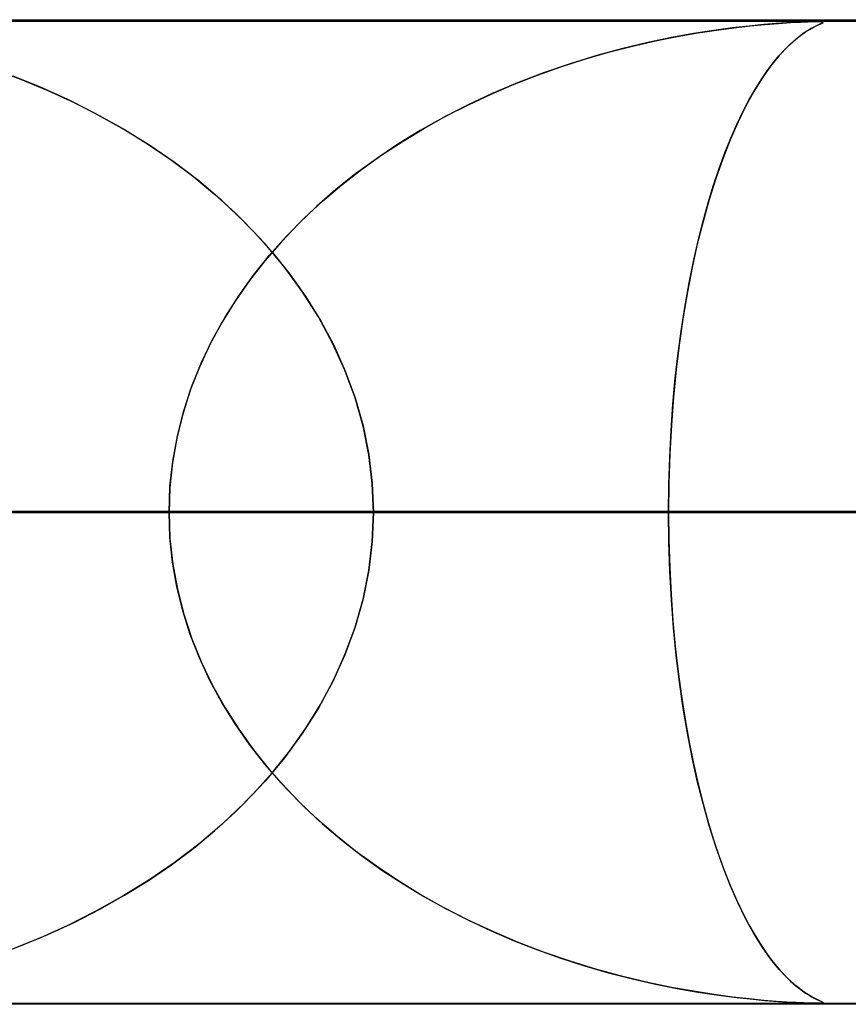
# Model space of a CAD drawing. Header units: millimetres. Extents: x -550 to 550, y -599 to 599.
# Tile 32 of 47: x 96.06 to 104.49, y 588.99 to 599. Entities that reach past the tile are written whole.
import ezdxf

# ---------------------------------------------------------------- set-up
doc = ezdxf.new("R2010")
doc.units = ezdxf.units.MM
doc.layers.add('HIDDEN', color=7, linetype='Continuous')
doc.layers.add('THICK', color=7, linetype='Continuous')

msp = doc.modelspace()

# ---------------------------------------------------------------- linework, layer by layer
at = {"layer": 'HIDDEN'}
for p, q in [((229.578, 598.99), (0, 598.99)), ((451, 598.99), (0, 598.99)), ((229.578, 598.99), (0, 598.99)), ((220.245, 598.98), (0, 598.98)), ((103.312, 598.916), (103.123, 598.891)), ((103.15, 598.895), (103.327, 598.918)), ((103.481, 598.935), (103.312, 598.916)), ((103.327, 598.918), (103.49, 598.936)), ((103.629, 598.95), (103.481, 598.935)), ((103.49, 598.936), (103.641, 598.951)), ((103.756, 598.96), (103.629, 598.95)), ((103.641, 598.951), (103.78, 598.962)), ((103.865, 598.967), (103.756, 598.96)), ((103.78, 598.962), (103.902, 598.97)), ((103.958, 598.973), (103.865, 598.967)), ((103.902, 598.97), (104.003, 598.975)), ((104.035, 598.976), (103.958, 598.973)), ((104.003, 598.975), (104.082, 598.978)), ((104.097, 598.978), (104.035, 598.976)), ((104.111, 598.909), (104.042, 598.866)), ((104.056, 598.876), (104.102, 598.904)), ((104.082, 598.978), (104.141, 598.98)), ((104.145, 598.98), (104.097, 598.978)), ((104.102, 598.904), (104.142, 598.927)), ((104.166, 598.939), (104.111, 598.909)), ((104.141, 598.98), (104.184, 598.98)), ((104.142, 598.927), (104.176, 598.944)), ((104.183, 598.98), (104.145, 598.98)), ((104.207, 598.958), (104.166, 598.939)), ((104.176, 598.944), (104.203, 598.956)), ((104.21, 598.98), (104.183, 598.98)), ((104.184, 598.98), (104.213, 598.979)), ((104.203, 598.956), (104.223, 598.965)), ((104.229, 598.969), (104.207, 598.958)), ((104.228, 598.978), (104.21, 598.98)), ((104.213, 598.979), (104.23, 598.978)), ((104.223, 598.965), (104.233, 598.972)), ((104.235, 598.976), (104.228, 598.978)), ((104.236, 598.975), (104.229, 598.969)), ((104.23, 598.978), (104.236, 598.975)), ((104.233, 598.972), (104.235, 598.976)), ((102.69, 598.818), (102.45, 598.768)), ((102.528, 598.785), (102.75, 598.829)), ((102.915, 598.858), (102.69, 598.818)), ((102.75, 598.829), (102.958, 598.865)), ((103.123, 598.891), (102.915, 598.858)), ((102.958, 598.865), (103.15, 598.895)), ((103.963, 598.807), (103.876, 598.729)), ((103.899, 598.751), (103.953, 598.799)), ((103.953, 598.799), (104.006, 598.841)), ((104.042, 598.866), (103.963, 598.807)), ((104.006, 598.841), (104.056, 598.876)), ((102.197, 598.707), (101.933, 598.636)), ((102.05, 598.669), (102.293, 598.731)), ((102.45, 598.768), (102.197, 598.707)), ((102.293, 598.731), (102.528, 598.785)), ((103.876, 598.729), (103.787, 598.635)), ((103.842, 598.695), (103.899, 598.751)), ((101.567, 598.521), (101.807, 598.599)), ((101.933, 598.636), (101.661, 598.552)), ((101.807, 598.599), (102.05, 598.669)), ((103.787, 598.635), (103.699, 598.527)), ((103.724, 598.56), (103.784, 598.631)), ((103.784, 598.631), (103.842, 598.695)), ((95.789, 598.5), (96.07, 598.395)), ((101.328, 598.437), (101.567, 598.521)), ((101.661, 598.552), (101.389, 598.459)), ((103.699, 598.527), (103.613, 598.405)), ((103.664, 598.479), (103.724, 598.56)), ((96.271, 598.313), (95.993, 598.425)), ((101.091, 598.344), (101.328, 598.437)), ((101.389, 598.459), (101.124, 598.357)), ((103.613, 598.405), (103.528, 598.269)), ((103.602, 598.39), (103.664, 598.479)), ((96.07, 598.395), (96.346, 598.281)), ((96.55, 598.188), (96.271, 598.313)), ((100.858, 598.244), (101.091, 598.344)), ((101.124, 598.357), (100.866, 598.248)), ((103.541, 598.291), (103.602, 598.39)), ((96.346, 598.281), (96.614, 598.157)), ((100.866, 598.248), (100.615, 598.13)), ((100.627, 598.136), (100.858, 598.244)), ((103.528, 598.269), (103.445, 598.119)), ((103.478, 598.182), (103.541, 598.291)), ((96.829, 598.048), (96.55, 598.188)), ((96.614, 598.157), (96.875, 598.024)), ((100.615, 598.13), (100.371, 598.005)), ((100.4, 598.021), (100.627, 598.136)), ((103.445, 598.119), (103.365, 597.955)), ((103.416, 598.063), (103.478, 598.182)), ((97.104, 597.895), (96.829, 598.048)), ((96.875, 598.024), (97.127, 597.882)), ((100.371, 598.005), (100.136, 597.873)), ((100.178, 597.897), (100.4, 598.021)), ((103.355, 597.934), (103.416, 598.063)), ((103.365, 597.955), (103.287, 597.778)), ((103.294, 597.795), (103.355, 597.934)), ((97.373, 597.729), (97.104, 597.895)), ((97.127, 597.882), (97.371, 597.731)), ((100.136, 597.873), (99.908, 597.733)), ((99.96, 597.766), (100.178, 597.897)), ((97.371, 597.731), (97.606, 597.571)), ((97.632, 597.551), (97.373, 597.729)), ((99.908, 597.733), (99.689, 597.586)), ((99.746, 597.626), (99.96, 597.766)), ((103.287, 597.778), (103.212, 597.587)), ((103.234, 597.646), (103.294, 597.795)), ((99.539, 597.478), (99.746, 597.626)), ((103.176, 597.487), (103.234, 597.646)), ((97.606, 597.571), (97.831, 597.402)), ((97.882, 597.361), (97.632, 597.551)), ((99.689, 597.586), (99.478, 597.433)), ((103.212, 597.587), (103.141, 597.384)), ((97.831, 597.402), (98.046, 597.224)), ((99.478, 597.433), (99.277, 597.272)), ((99.337, 597.321), (99.539, 597.478)), ((103.119, 597.318), (103.176, 597.487)), ((98.12, 597.159), (97.882, 597.361)), ((99.142, 597.156), (99.337, 597.321)), ((103.065, 597.139), (103.119, 597.318)), ((103.141, 597.384), (103.074, 597.172)), ((98.046, 597.224), (98.251, 597.037)), ((99.277, 597.272), (99.083, 597.104)), ((98.345, 596.945), (98.12, 597.159)), ((99.083, 597.104), (98.899, 596.928)), ((98.953, 596.981), (99.142, 597.156)), ((103.074, 597.172), (103.012, 596.95)), ((103.012, 596.951), (103.065, 597.139)), ((98.251, 597.037), (98.447, 596.84)), ((98.557, 596.72), (98.345, 596.945)), ((98.899, 596.928), (98.722, 596.743)), ((98.773, 596.798), (98.953, 596.981)), ((103.012, 596.95), (102.954, 596.719)), ((102.962, 596.752), (103.012, 596.951)), ((98.447, 596.84), (98.633, 596.632)), ((98.601, 596.605), (98.773, 596.798)), ((98.722, 596.743), (98.555, 596.55)), ((98.754, 596.483), (98.557, 596.72)), ((102.954, 596.719), (102.902, 596.481)), ((102.915, 596.543), (102.962, 596.752)), ((98.439, 596.404), (98.601, 596.605)), ((98.633, 596.632), (98.808, 596.413)), ((98.555, 596.55), (98.398, 596.349)), ((102.871, 596.324), (102.915, 596.543)), ((98.288, 596.194), (98.439, 596.404)), ((98.935, 596.236), (98.754, 596.483)), ((98.808, 596.413), (98.971, 596.183)), ((102.902, 596.481), (102.854, 596.234)), ((98.398, 596.349), (98.252, 596.14)), ((102.83, 596.096), (102.871, 596.324)), ((99.099, 595.979), (98.935, 596.236)), ((102.854, 596.234), (102.811, 595.979)), ((98.252, 596.14), (98.117, 595.923)), ((98.149, 595.976), (98.288, 596.194)), ((98.971, 596.183), (99.12, 595.942)), ((102.792, 595.858), (102.83, 596.096)), ((98.117, 595.923), (97.996, 595.699)), ((98.022, 595.75), (98.149, 595.976)), ((99.244, 595.712), (99.099, 595.979)), ((99.12, 595.942), (99.255, 595.69)), ((102.811, 595.979), (102.773, 595.716)), ((102.759, 595.61), (102.792, 595.858)), ((97.996, 595.699), (97.889, 595.468)), ((97.91, 595.516), (98.022, 595.75)), ((99.369, 595.437), (99.244, 595.712)), ((102.773, 595.716), (102.74, 595.444)), ((99.255, 595.69), (99.372, 595.428)), ((102.73, 595.354), (102.759, 595.61)), ((97.812, 595.274), (97.91, 595.516)), ((97.889, 595.468), (97.796, 595.232)), ((99.472, 595.154), (99.369, 595.437)), ((99.372, 595.428), (99.472, 595.155)), ((102.74, 595.444), (102.712, 595.164)), ((102.706, 595.091), (102.73, 595.354)), ((97.796, 595.232), (97.72, 594.991)), ((97.73, 595.025), (97.812, 595.274)), ((99.472, 595.155), (99.553, 594.871)), ((99.554, 594.867), (99.472, 595.154)), ((102.712, 595.164), (102.69, 594.877)), ((97.665, 594.771), (97.73, 595.025)), ((102.687, 594.822), (102.706, 595.091)), ((97.72, 594.991), (97.659, 594.745)), ((99.553, 594.871), (99.611, 594.581)), ((99.612, 594.577), (99.554, 594.867)), ((102.673, 594.549), (102.687, 594.822)), ((102.69, 594.877), (102.674, 594.585)), ((97.659, 594.745), (97.615, 594.496)), ((97.618, 594.513), (97.665, 594.771)), ((97.589, 594.253), (97.618, 594.513)), ((97.615, 594.496), (97.589, 594.243)), ((99.611, 594.581), (99.647, 594.287)), ((99.647, 594.284), (99.612, 594.577)), ((102.664, 594.271), (102.673, 594.549)), ((102.674, 594.585), (102.665, 594.289)), ((97.58, 593.99), (97.589, 594.253)), ((97.589, 594.243), (97.58, 593.99)), ((99.647, 594.287), (99.659, 593.99)), ((99.659, 593.99), (99.647, 594.284)), ((102.665, 594.289), (102.661, 593.99)), ((102.661, 593.99), (102.664, 594.271)), ((102.661, 593.99), (0, 593.99)), ((0, 593.99), (97.58, 593.99)), ((0, 593.99), (102.661, 593.99)), ((97.58, 593.99), (0, 593.99)), ((114.271, 593.99), (0, 593.99)), ((0, 593.99), (109.189, 593.99)), ((0, 593.99), (114.271, 593.99)), ((109.189, 593.99), (0, 593.99)), ((125.879, 593.99), (0, 593.99)), ((0, 593.99), (120.798, 593.99)), ((0, 593.99), (125.879, 593.99)), ((120.798, 593.99), (0, 593.99)), ((137.487, 593.99), (0, 593.99)), ((0, 593.99), (132.406, 593.99)), ((0, 593.99), (137.487, 593.99)), ((132.406, 593.99), (0, 593.99)), ((149.095, 593.99), (0, 593.99)), ((0, 593.99), (144.014, 593.99)), ((0, 593.99), (149.095, 593.99)), ((144.014, 593.99), (0, 593.99)), ((160.703, 593.99), (0, 593.99)), ((0, 593.99), (155.622, 593.99)), ((0, 593.99), (160.703, 593.99)), ((155.622, 593.99), (0, 593.99)), ((172.31, 593.99), (0, 593.99)), ((0, 593.99), (167.229, 593.99)), ((0, 593.99), (172.31, 593.99)), ((167.229, 593.99), (0, 593.99)), ((183.918, 593.99), (0, 593.99)), ((0, 593.99), (178.837, 593.99)), ((0, 593.99), (183.918, 593.99)), ((178.837, 593.99), (0, 593.99)), ((195.525, 593.99), (0, 593.99)), ((0, 593.99), (190.444, 593.99)), ((0, 593.99), (195.525, 593.99)), ((190.444, 593.99), (0, 593.99)), ((207.132, 593.99), (0, 593.99)), ((0, 593.99), (202.051, 593.99)), ((0, 593.99), (207.132, 593.99)), ((202.051, 593.99), (0, 593.99)), ((218.739, 593.99), (0, 593.99)), ((0, 593.99), (213.658, 593.99)), ((0, 593.99), (218.739, 593.99)), ((213.658, 593.99), (0, 593.99)), ((59.736, 593.99), (108.895, 593.99)), ((108.895, 593.99), (59.736, 593.99)), ((118.885, 593.99), (64.821, 593.99)), ((64.821, 593.99), (118.885, 593.99)), ((71.352, 593.99), (131.715, 593.99)), ((131.715, 593.99), (71.352, 593.99)), ((141.702, 593.99), (76.436, 593.99)), ((76.436, 593.99), (141.702, 593.99)), ((82.965, 593.99), (154.529, 593.99)), ((154.529, 593.99), (82.965, 593.99)), ((164.514, 593.99), (88.048, 593.99)), ((88.048, 593.99), (164.514, 593.99)), ((97.58, 593.99), (91.052, 593.99)), ((91.052, 593.99), (97.58, 593.99)), ((94.577, 593.99), (177.34, 593.99)), ((177.34, 593.99), (94.577, 593.99)), ((108.895, 593.99), (96.06, 593.99)), ((96.06, 593.99), (108.895, 593.99)), ((97.58, 593.99), (97.589, 593.727)), ((97.589, 593.737), (97.58, 593.99)), ((99.659, 593.99), (99.647, 593.696)), ((99.647, 593.693), (99.659, 593.99)), ((187.323, 593.99), (99.659, 593.99)), ((99.659, 593.99), (187.323, 593.99)), ((99.659, 593.99), (106.187, 593.99)), ((106.187, 593.99), (99.659, 593.99)), ((102.665, 593.691), (102.661, 593.99)), ((102.661, 593.99), (102.664, 593.709)), ((109.189, 593.99), (102.661, 593.99)), ((102.661, 593.99), (109.189, 593.99)), ((97.615, 593.484), (97.589, 593.737)), ((97.589, 593.727), (97.618, 593.466)), ((99.647, 593.696), (99.612, 593.403)), ((102.664, 593.709), (102.673, 593.431)), ((99.611, 593.399), (99.647, 593.693)), ((102.674, 593.395), (102.665, 593.691)), ((97.659, 593.235), (97.615, 593.484)), ((97.618, 593.466), (97.665, 593.209)), ((99.553, 593.109), (99.611, 593.399)), ((99.612, 593.403), (99.554, 593.113)), ((102.673, 593.431), (102.687, 593.158)), ((102.69, 593.103), (102.674, 593.395)), ((97.72, 592.989), (97.659, 593.235)), ((97.665, 593.209), (97.73, 592.955)), ((99.554, 593.113), (99.472, 592.826)), ((99.472, 592.825), (99.553, 593.109)), ((102.687, 593.158), (102.706, 592.889)), ((102.712, 592.816), (102.69, 593.103)), ((97.796, 592.748), (97.72, 592.989)), ((97.73, 592.955), (97.812, 592.706)), ((99.472, 592.826), (99.369, 592.544)), ((99.372, 592.552), (99.472, 592.825)), ((102.706, 592.889), (102.73, 592.626)), ((102.74, 592.536), (102.712, 592.816)), ((97.889, 592.512), (97.796, 592.748)), ((97.812, 592.706), (97.91, 592.464)), ((102.73, 592.626), (102.759, 592.37)), ((97.996, 592.281), (97.889, 592.512)), ((99.369, 592.544), (99.244, 592.268)), ((99.255, 592.29), (99.372, 592.552)), ((102.773, 592.264), (102.74, 592.536)), ((97.91, 592.464), (98.022, 592.23)), ((102.759, 592.37), (102.792, 592.122)), ((98.117, 592.057), (97.996, 592.281)), ((98.022, 592.23), (98.149, 592.004)), ((99.244, 592.268), (99.099, 592.001)), ((99.12, 592.038), (99.255, 592.29)), ((102.811, 592.001), (102.773, 592.264)), ((102.792, 592.122), (102.83, 591.884)), ((98.252, 591.84), (98.117, 592.057)), ((98.149, 592.004), (98.288, 591.786)), ((99.099, 592.001), (98.935, 591.744)), ((98.971, 591.797), (99.12, 592.038)), ((102.854, 591.746), (102.811, 592.001)), ((98.398, 591.631), (98.252, 591.84)), ((98.808, 591.567), (98.971, 591.797)), ((102.83, 591.884), (102.871, 591.656)), ((98.288, 591.786), (98.439, 591.576)), ((98.935, 591.744), (98.754, 591.497)), ((102.902, 591.5), (102.854, 591.746)), ((98.555, 591.43), (98.398, 591.631)), ((102.871, 591.656), (102.915, 591.437)), ((98.439, 591.576), (98.601, 591.375)), ((98.754, 591.497), (98.557, 591.26)), ((98.633, 591.348), (98.808, 591.567)), ((102.954, 591.261), (102.902, 591.5)), ((98.722, 591.237), (98.555, 591.43)), ((102.915, 591.437), (102.962, 591.228)), ((98.447, 591.14), (98.633, 591.348)), ((98.601, 591.375), (98.773, 591.182)), ((98.557, 591.26), (98.345, 591.035)), ((98.899, 591.052), (98.722, 591.237)), ((103.012, 591.03), (102.954, 591.261)), ((102.962, 591.228), (103.012, 591.029)), ((98.251, 590.943), (98.447, 591.14)), ((98.773, 591.182), (98.953, 590.999)), ((98.345, 591.035), (98.12, 590.821)), ((99.083, 590.876), (98.899, 591.052)), ((98.953, 590.999), (99.142, 590.824)), ((103.074, 590.808), (103.012, 591.03)), ((103.012, 591.029), (103.065, 590.841)), ((98.046, 590.756), (98.251, 590.943)), ((98.12, 590.821), (97.882, 590.619)), ((99.277, 590.708), (99.083, 590.876)), ((99.142, 590.824), (99.337, 590.659)), ((103.065, 590.841), (103.119, 590.662)), ((103.141, 590.596), (103.074, 590.808)), ((97.831, 590.578), (98.046, 590.756)), ((99.478, 590.547), (99.277, 590.708)), ((97.882, 590.619), (97.632, 590.429)), ((99.337, 590.659), (99.539, 590.502)), ((103.119, 590.662), (103.176, 590.493)), ((103.212, 590.393), (103.141, 590.596)), ((97.606, 590.409), (97.831, 590.578)), ((99.689, 590.394), (99.478, 590.547)), ((99.539, 590.502), (99.746, 590.354)), ((103.176, 590.493), (103.234, 590.334)), ((97.371, 590.249), (97.606, 590.409)), ((97.632, 590.429), (97.373, 590.251)), ((99.908, 590.247), (99.689, 590.394)), ((103.287, 590.202), (103.212, 590.393)), ((99.746, 590.354), (99.96, 590.214)), ((103.234, 590.334), (103.294, 590.185)), ((97.373, 590.251), (97.104, 590.085)), ((97.127, 590.098), (97.371, 590.249)), ((100.136, 590.107), (99.908, 590.247)), ((99.96, 590.214), (100.178, 590.083)), ((103.365, 590.025), (103.287, 590.202)), ((96.875, 589.956), (97.127, 590.098)), ((100.371, 589.975), (100.136, 590.107)), ((103.294, 590.185), (103.355, 590.046)), ((97.104, 590.085), (96.829, 589.932)), ((100.178, 590.083), (100.4, 589.959)), ((103.355, 590.046), (103.416, 589.917)), ((103.445, 589.861), (103.365, 590.025)), ((96.829, 589.932), (96.55, 589.792)), ((96.614, 589.823), (96.875, 589.956)), ((100.615, 589.85), (100.371, 589.975)), ((100.4, 589.959), (100.627, 589.844)), ((103.416, 589.917), (103.478, 589.798)), ((96.55, 589.792), (96.271, 589.667)), ((96.346, 589.699), (96.614, 589.823)), ((100.866, 589.732), (100.615, 589.85)), ((100.627, 589.844), (100.858, 589.736)), ((103.528, 589.711), (103.445, 589.861)), ((103.478, 589.798), (103.541, 589.689)), ((96.07, 589.585), (96.346, 589.699)), ((100.858, 589.736), (101.091, 589.636)), ((101.124, 589.623), (100.866, 589.732)), ((103.613, 589.575), (103.528, 589.711)), ((96.271, 589.667), (95.993, 589.555)), ((101.091, 589.636), (101.328, 589.544)), ((101.389, 589.521), (101.124, 589.623)), ((103.541, 589.689), (103.602, 589.59)), ((103.602, 589.59), (103.664, 589.501)), ((95.789, 589.481), (96.07, 589.585)), ((101.328, 589.544), (101.567, 589.459)), ((101.661, 589.428), (101.389, 589.521)), ((103.699, 589.453), (103.613, 589.575)), ((103.664, 589.501), (103.724, 589.42)), ((101.567, 589.459), (101.807, 589.381)), ((101.933, 589.344), (101.661, 589.428)), ((103.787, 589.345), (103.699, 589.453)), ((103.724, 589.42), (103.784, 589.349)), ((101.807, 589.381), (102.05, 589.311)), ((102.197, 589.273), (101.933, 589.344)), ((102.05, 589.311), (102.293, 589.249)), ((103.784, 589.349), (103.842, 589.285)), ((103.876, 589.251), (103.787, 589.345)), ((102.45, 589.212), (102.197, 589.273)), ((102.293, 589.249), (102.528, 589.195)), ((102.69, 589.162), (102.45, 589.212)), ((102.528, 589.195), (102.75, 589.151)), ((103.842, 589.285), (103.899, 589.229)), ((103.963, 589.173), (103.876, 589.251)), ((103.899, 589.229), (103.953, 589.181)), ((102.915, 589.122), (102.69, 589.162)), ((102.75, 589.151), (102.958, 589.115)), ((103.123, 589.089), (102.915, 589.122)), ((102.958, 589.115), (103.15, 589.085)), ((103.312, 589.064), (103.123, 589.089)), ((103.953, 589.181), (104.006, 589.139)), ((104.042, 589.114), (103.963, 589.173)), ((104.006, 589.139), (104.056, 589.104)), ((104.111, 589.071), (104.042, 589.114)), ((104.056, 589.104), (104.102, 589.076)), ((0, 589), (220.245, 589)), ((229.578, 588.99), (0, 588.99)), ((451, 588.99), (0, 588.99)), ((229.578, 588.99), (0, 588.99)), ((58.302, 589), (114, 589)), ((69.909, 589), (136.8, 589)), ((81.515, 589), (159.6, 589)), ((93.121, 589), (182.4, 589)), ((103.15, 589.085), (103.327, 589.062)), ((103.481, 589.045), (103.312, 589.064)), ((103.327, 589.062), (103.49, 589.044)), ((103.629, 589.03), (103.481, 589.045)), ((103.49, 589.044), (103.641, 589.029)), ((103.756, 589.02), (103.629, 589.03)), ((103.641, 589.029), (103.78, 589.018)), ((103.865, 589.013), (103.756, 589.02)), ((103.78, 589.018), (103.902, 589.01)), ((103.958, 589.007), (103.865, 589.013)), ((103.902, 589.01), (104.003, 589.005)), ((104.035, 589.004), (103.958, 589.007)), ((104.003, 589.005), (104.082, 589.002)), ((104.097, 589.002), (104.035, 589.004)), ((104.082, 589.002), (104.141, 589)), ((104.145, 589), (104.097, 589.002)), ((104.102, 589.076), (104.142, 589.053)), ((104.166, 589.041), (104.111, 589.071)), ((104.141, 589), (104.184, 589)), ((104.142, 589.053), (104.176, 589.036)), ((104.183, 589), (104.145, 589)), ((104.207, 589.022), (104.166, 589.041)), ((104.176, 589.036), (104.203, 589.024)), ((104.21, 589), (104.183, 589)), ((104.184, 589), (104.213, 589)), ((104.203, 589.024), (104.223, 589.015)), ((104.229, 589.011), (104.207, 589.022)), ((104.228, 589.002), (104.21, 589)), ((104.213, 589), (104.23, 589.002)), ((104.223, 589.015), (104.233, 589.008)), ((104.235, 589.004), (104.228, 589.002)), ((104.236, 589.005), (104.229, 589.011)), ((104.23, 589.002), (104.236, 589.005)), ((104.233, 589.008), (104.235, 589.004))]:
    msp.add_line(p, q, dxfattribs=at)
at = {"layer": 'THICK'}
for p, q in [((0, 599), (506, 599)), ((506, 594), (0, 594))]:
    msp.add_line(p, q, dxfattribs=at)

doc.saveas('drawing.dxf')
